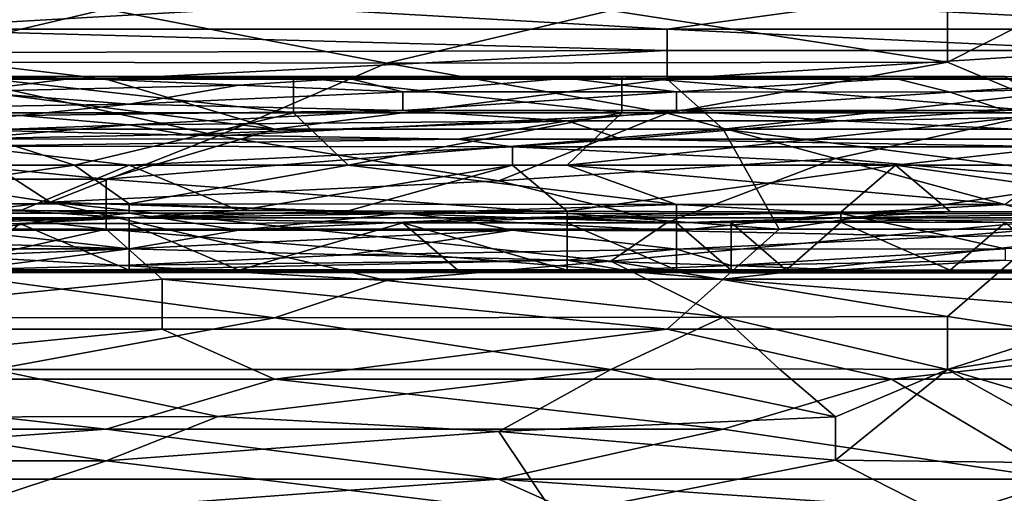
# Model space of a CAD drawing. Extents: x -1.05 to 1.05, y -0.36 to 0.36.
# Tile 117 of 226: x -0.1067 to -0.0056, y 0.2284 to 0.277. Entities that reach past the tile are written whole.
import ezdxf

# ---------------------------------------------------------------- set-up
doc = ezdxf.new("R2010")
doc.units = 0

msp = doc.modelspace()

# ---------------------------------------------------------------- linework, layer by layer
for points in [[(-0.08053, 0.27827, 0.28371), (-0.12085, 0.276, 0.28088), (-0.17268, 0.27817, 0.28371)], [(-0.09781, 0.27803, 0.78503), (-0.14964, 0.27812, 0.78503), (-0.12085, 0.27265, 0.7752)], [(-0.04022, 0.276, 0.28067), (-0.12085, 0.276, 0.28088), (-0.08053, 0.27827, 0.28371)], [(-0.12085, 0.27265, 0.7752), (-0.06901, 0.27251, 0.7752), (-0.09781, 0.27803, 0.78503)], [(-0.04598, 0.27792, 0.78503), (-0.09781, 0.27803, 0.78503), (-0.06901, 0.27251, 0.7752)], [(-0.02294, 0.27835, 0.28371), (-0.04022, 0.276, 0.28067), (-0.08053, 0.27827, 0.28371)], [(-0.01142, 0.27804, 0.78503), (-0.04598, 0.27792, 0.78503), (-0.01142, 0.2726, 0.7752)], [(0.02313, 0.276, 0.28065), (-0.04022, 0.276, 0.28067), (-0.02294, 0.27835, 0.28371)], [(0.02313, 0.2784, 0.28371), (0.02313, 0.276, 0.28065), (-0.02294, 0.27835, 0.28371)], [(-0.01142, 0.2726, 0.7752), (0.0001, 0.26773, 0.76537), (0.0001, 0.27841, 0.78503)], [(-0.01142, 0.27804, 0.78503), (-0.01142, 0.2726, 0.7752), (0.0001, 0.27841, 0.78503)], [(-0.06901, 0.27251, 0.7752), (-0.01142, 0.2726, 0.7752), (-0.04598, 0.27792, 0.78503)], [(-0.12085, 0.27355, 0.2788), (-0.12085, 0.276, 0.28088), (-0.04022, 0.27381, 0.2788)], [(-0.12085, 0.276, 0.28088), (-0.04022, 0.276, 0.28067), (-0.04022, 0.27381, 0.2788)], [(-0.04022, 0.276, 0.28067), (0.02313, 0.276, 0.28065), (0.00586, 0.2738, 0.2788)], [(-0.04022, 0.27381, 0.2788), (-0.04022, 0.276, 0.28067), (0.00586, 0.2738, 0.2788)], [(-0.04022, 0.27381, 0.2788), (-0.09781, 0.27087, 0.27704), (-0.12085, 0.27355, 0.2788)], [(-0.09781, 0.27087, 0.27704), (-0.12085, 0.27087, 0.27711), (-0.12085, 0.27355, 0.2788)], [(-0.04022, 0.27087, 0.27697), (-0.09781, 0.27087, 0.27704), (-0.04022, 0.27381, 0.2788)], [(0.00586, 0.2738, 0.2788), (-0.04022, 0.27087, 0.27697), (-0.04022, 0.27381, 0.2788)], [(0.01162, 0.27087, 0.27697), (-0.04022, 0.27087, 0.27697), (0.00586, 0.2738, 0.2788)], [(-0.12085, 0.27265, 0.7752), (-0.08629, 0.26504, 0.76045), (-0.06901, 0.27251, 0.7752)], [(-0.11509, 0.26574, 0.76186), (-0.08629, 0.26504, 0.76045), (-0.12085, 0.27265, 0.7752)], [(-0.04022, 0.26738, 0.76537), (-0.06901, 0.27251, 0.7752), (-0.08629, 0.26504, 0.76045)], [(-0.01142, 0.2726, 0.7752), (-0.06901, 0.27251, 0.7752), (-0.04022, 0.26738, 0.76537)], [(-0.04022, 0.26738, 0.76537), (0.0001, 0.26773, 0.76537), (-0.01142, 0.2726, 0.7752)], [(-0.12914, 0.27097, 0.22619), (-0.10105, 0.27097, 0.22619), (-0.11229, 0.27118, 0.22245)], [(-0.11229, 0.2696, 0.23366), (-0.10105, 0.27097, 0.22619), (-0.12914, 0.27097, 0.22619)], [(-0.07857, 0.2674, 0.21945), (-0.11791, 0.2674, 0.21943), (-0.11229, 0.27118, 0.22245)], [(-0.11229, 0.27118, 0.22245), (-0.10105, 0.27097, 0.22619), (-0.07857, 0.27114, 0.22245)], [(-0.07857, 0.27114, 0.22245), (-0.07857, 0.2674, 0.21945), (-0.11229, 0.27118, 0.22245)], [(-0.10105, 0.27097, 0.22619), (-0.11229, 0.2696, 0.23366), (-0.08419, 0.27025, 0.22992)], [(-0.10105, 0.27097, 0.22619), (-0.07295, 0.27095, 0.22619), (-0.07857, 0.27114, 0.22245)], [(-0.10105, 0.27097, 0.22619), (-0.08419, 0.27025, 0.22992), (-0.07295, 0.27095, 0.22619)], [(-0.08419, 0.27025, 0.22992), (-0.06733, 0.26957, 0.23366), (-0.07295, 0.27095, 0.22619)], [(-0.07857, 0.27114, 0.22245), (-0.05048, 0.27095, 0.22619), (-0.04486, 0.27112, 0.22245)], [(-0.04486, 0.27112, 0.22245), (-0.04486, 0.2674, 0.21944), (-0.07857, 0.27114, 0.22245)], [(-0.07295, 0.27095, 0.22619), (-0.05048, 0.27095, 0.22619), (-0.07857, 0.27114, 0.22245)], [(-0.04486, 0.2674, 0.21944), (-0.07857, 0.2674, 0.21945), (-0.07857, 0.27114, 0.22245)], [(-0.07295, 0.27095, 0.22619), (-0.06733, 0.26957, 0.23366), (-0.05048, 0.27095, 0.22619)], [(-0.06733, 0.26957, 0.23366), (-0.03924, 0.26957, 0.23366), (-0.05048, 0.27095, 0.22619)], [(-0.05048, 0.27095, 0.22619), (-0.01676, 0.27093, 0.22619), (-0.04486, 0.27112, 0.22245)], [(-0.05048, 0.27095, 0.22619), (-0.03924, 0.26957, 0.23366), (-0.01676, 0.27093, 0.22619)], [(-0.04486, 0.27112, 0.22245), (-0.01676, 0.27093, 0.22619), (-0.00552, 0.27114, 0.22245)], [(-0.00552, 0.27114, 0.22245), (0.0001, 0.2674, 0.21943), (-0.04486, 0.27112, 0.22245)], [(0.0001, 0.2674, 0.21943), (-0.04486, 0.2674, 0.21944), (-0.04486, 0.27112, 0.22245)], [(-0.01676, 0.27093, 0.22619), (0.01134, 0.27095, 0.22619), (-0.00552, 0.27114, 0.22245)], [(-0.01676, 0.27093, 0.22619), (-0.01114, 0.26954, 0.23366), (0.01134, 0.27095, 0.22619)], [(-0.01114, 0.26954, 0.23366), (0.01134, 0.27022, 0.22992), (0.01134, 0.27095, 0.22619)], [(-0.14964, 0.26574, 0.27491), (-0.12085, 0.27087, 0.27711), (-0.08053, 0.26574, 0.27489)], [(-0.08053, 0.26574, 0.27489), (-0.12085, 0.27087, 0.27711), (-0.09781, 0.27087, 0.27704)], [(-0.11229, 0.2696, 0.23366), (-0.09543, 0.2683, 0.24113), (-0.08419, 0.27025, 0.22992)], [(-0.08053, 0.26574, 0.27489), (-0.09781, 0.27087, 0.27704), (-0.04022, 0.27087, 0.27697)], [(-0.08419, 0.27025, 0.22992), (-0.09543, 0.2683, 0.24113), (-0.06733, 0.26957, 0.23366)], [(-0.08053, 0.26574, 0.27489), (-0.04022, 0.27087, 0.27697), (-0.03446, 0.26574, 0.27485)], [(-0.03446, 0.26574, 0.27485), (-0.04022, 0.27087, 0.27697), (0.01162, 0.27087, 0.27697)], [(-0.03924, 0.26957, 0.23366), (-0.01114, 0.26954, 0.23366), (-0.01676, 0.27093, 0.22619)], [(-0.03446, 0.26574, 0.27485), (0.01162, 0.27087, 0.27697), (0.01738, 0.26574, 0.27486)], [(-0.01114, 0.26954, 0.23366), (-0.00552, 0.26765, 0.24486), (0.01134, 0.27022, 0.22992)], [(-0.11229, 0.2696, 0.23366), (-0.13476, 0.26769, 0.24486), (-0.09543, 0.2683, 0.24113)], [(-0.09543, 0.2683, 0.24113), (-0.06733, 0.26765, 0.24486), (-0.06733, 0.26957, 0.23366)], [(-0.06733, 0.26765, 0.24486), (-0.03924, 0.26763, 0.24486), (-0.03924, 0.26957, 0.23366)], [(-0.06733, 0.26765, 0.24486), (-0.03924, 0.26957, 0.23366), (-0.06733, 0.26957, 0.23366)], [(-0.03924, 0.26957, 0.23366), (-0.03924, 0.26763, 0.24486), (-0.01114, 0.26954, 0.23366)], [(-0.03924, 0.26763, 0.24486), (-0.00552, 0.26765, 0.24486), (-0.01114, 0.26954, 0.23366)], [(-0.13476, 0.26769, 0.24486), (-0.10667, 0.26712, 0.2486), (-0.09543, 0.2683, 0.24113)], [(-0.09543, 0.2683, 0.24113), (-0.10667, 0.26712, 0.2486), (-0.06733, 0.26765, 0.24486)], [(-0.15724, 0.26662, 0.25233), (-0.10667, 0.26712, 0.2486), (-0.13476, 0.26769, 0.24486)], [(-0.15724, 0.26662, 0.25233), (-0.13476, 0.26472, 0.26728), (-0.10667, 0.26712, 0.2486)], [(-0.146, 0.26202, 0.21954), (-0.11791, 0.2674, 0.21943), (-0.10105, 0.26202, 0.21951)], [(-0.10667, 0.26712, 0.2486), (-0.13476, 0.26472, 0.26728), (-0.09543, 0.26616, 0.25607)], [(-0.10105, 0.26202, 0.21951), (-0.11791, 0.2674, 0.21943), (-0.07857, 0.2674, 0.21945)], [(-0.10667, 0.26712, 0.2486), (-0.09543, 0.26616, 0.25607), (-0.06733, 0.26765, 0.24486)], [(-0.10105, 0.26202, 0.21951), (-0.07857, 0.2674, 0.21945), (-0.07295, 0.26202, 0.21951)], [(-0.09543, 0.26616, 0.25607), (-0.05048, 0.2666, 0.25233), (-0.06733, 0.26765, 0.24486)], [(-0.08629, 0.26504, 0.76045), (-0.05749, 0.26041, 0.75062), (-0.04022, 0.26738, 0.76537)], [(-0.07295, 0.26202, 0.21951), (-0.07857, 0.2674, 0.21945), (-0.04486, 0.2674, 0.21944)], [(-0.07295, 0.26202, 0.21951), (-0.04486, 0.2674, 0.21944), (-0.05048, 0.26202, 0.21948)], [(-0.03924, 0.26763, 0.24486), (-0.06733, 0.26765, 0.24486), (-0.05048, 0.2666, 0.25233)], [(-0.05749, 0.26041, 0.75062), (-0.02294, 0.26272, 0.75554), (-0.04022, 0.26738, 0.76537)], [(-0.02238, 0.2666, 0.25233), (-0.03924, 0.26763, 0.24486), (-0.05048, 0.2666, 0.25233)], [(-0.05048, 0.26202, 0.21948), (0.0001, 0.2674, 0.21943), (0.0001, 0.26202, 0.21947)], [(-0.05048, 0.26202, 0.21948), (-0.04486, 0.2674, 0.21944), (0.0001, 0.2674, 0.21943)], [(0.0001, 0.26773, 0.76537), (-0.04022, 0.26738, 0.76537), (-0.02294, 0.26272, 0.75554)], [(-0.00552, 0.26765, 0.24486), (-0.03924, 0.26763, 0.24486), (-0.02238, 0.2666, 0.25233)], [(-0.02294, 0.26272, 0.75554), (0.0001, 0.26069, 0.75062), (0.0001, 0.26773, 0.76537)], [(0.00572, 0.26709, 0.2486), (-0.00552, 0.26765, 0.24486), (-0.02238, 0.2666, 0.25233)], [(-0.02238, 0.2666, 0.25233), (0.01696, 0.26469, 0.26728), (0.00572, 0.26709, 0.2486)], [(-0.13476, 0.26472, 0.26728), (-0.11229, 0.26472, 0.26728), (-0.09543, 0.26616, 0.25607)], [(-0.11229, 0.26472, 0.26728), (-0.08981, 0.26518, 0.26354), (-0.09543, 0.26616, 0.25607)], [(-0.09543, 0.26616, 0.25607), (-0.08981, 0.26518, 0.26354), (-0.05048, 0.2666, 0.25233)], [(-0.08981, 0.26518, 0.26354), (-0.06171, 0.26471, 0.26728), (-0.05048, 0.2666, 0.25233)], [(-0.06171, 0.26471, 0.26728), (-0.04486, 0.26471, 0.26728), (-0.05048, 0.2666, 0.25233)], [(-0.04486, 0.26471, 0.26728), (-0.02238, 0.2666, 0.25233), (-0.05048, 0.2666, 0.25233)], [(-0.04486, 0.26471, 0.26728), (0.01696, 0.26469, 0.26728), (-0.02238, 0.2666, 0.25233)], [(-0.14964, 0.26574, 0.27491), (-0.08053, 0.26574, 0.27489), (-0.09781, 0.2606, 0.27357)], [(-0.14388, 0.2606, 0.27358), (-0.14964, 0.26574, 0.27491), (-0.09781, 0.2606, 0.27357)], [(-0.11509, 0.26574, 0.76186), (-0.13237, 0.2627, 0.75554), (-0.10357, 0.25822, 0.74571)], [(-0.08629, 0.26504, 0.76045), (-0.11509, 0.26574, 0.76186), (-0.10357, 0.25822, 0.74571)], [(-0.11229, 0.26472, 0.26728), (-0.06171, 0.26471, 0.26728), (-0.08981, 0.26518, 0.26354)], [(-0.05749, 0.26041, 0.75062), (-0.08629, 0.26504, 0.76045), (-0.10357, 0.25822, 0.74571)], [(-0.0287, 0.25547, 0.27262), (-0.09781, 0.2606, 0.27357), (-0.03446, 0.26574, 0.27485)], [(-0.03446, 0.26574, 0.27485), (-0.09781, 0.2606, 0.27357), (-0.08053, 0.26574, 0.27489)], [(-0.03446, 0.26574, 0.27485), (0.01738, 0.26574, 0.27486), (0.00586, 0.2606, 0.27356)], [(0.00586, 0.2606, 0.27356), (-0.0287, 0.25547, 0.27262), (-0.03446, 0.26574, 0.27485)], [(-0.15724, 0.26202, 0.27306), (-0.09543, 0.26202, 0.27304), (-0.11229, 0.26397, 0.27101)], [(-0.11229, 0.26472, 0.26728), (-0.11229, 0.26397, 0.27101), (-0.06171, 0.26471, 0.26728)], [(-0.11229, 0.26397, 0.27101), (-0.05609, 0.26393, 0.27101), (-0.06171, 0.26471, 0.26728)], [(-0.11229, 0.26397, 0.27101), (-0.09543, 0.26202, 0.27304), (-0.05609, 0.26393, 0.27101)], [(-0.09543, 0.26202, 0.27304), (-0.05609, 0.26202, 0.27302), (-0.05609, 0.26393, 0.27101)], [(-0.06171, 0.26471, 0.26728), (-0.05609, 0.26393, 0.27101), (-0.04486, 0.26471, 0.26728)], [(-0.05609, 0.26393, 0.27101), (0.0001, 0.26393, 0.27101), (-0.04486, 0.26471, 0.26728)], [(-0.05609, 0.26393, 0.27101), (-0.01676, 0.26202, 0.27302), (0.0001, 0.26393, 0.27101)], [(-0.05609, 0.26202, 0.27302), (-0.01676, 0.26202, 0.27302), (-0.05609, 0.26393, 0.27101)], [(-0.04486, 0.26471, 0.26728), (0.0001, 0.26393, 0.27101), (0.01696, 0.26469, 0.26728)], [(-0.01676, 0.26202, 0.27302), (0.01696, 0.26202, 0.27301), (0.0001, 0.26393, 0.27101)], [(-0.09543, 0.26202, 0.27304), (-0.15724, 0.26202, 0.27306), (-0.10667, 0.25736, 0.27475)], [(-0.10667, 0.25736, 0.27475), (-0.15724, 0.26202, 0.27306), (-0.14038, 0.25746, 0.27475)], [(-0.10105, 0.26202, 0.21951), (-0.12914, 0.25808, 0.22245), (-0.146, 0.26202, 0.21954)], [(-0.13812, 0.25414, 0.73588), (-0.10357, 0.25822, 0.74571), (-0.13237, 0.2627, 0.75554)], [(-0.09543, 0.25807, 0.22245), (-0.12914, 0.25808, 0.22245), (-0.10105, 0.26202, 0.21951)], [(-0.08419, 0.25738, 0.27475), (-0.09543, 0.26202, 0.27304), (-0.10667, 0.25736, 0.27475)], [(-0.07295, 0.26202, 0.21951), (-0.09543, 0.25807, 0.22245), (-0.10105, 0.26202, 0.21951)], [(-0.03924, 0.25799, 0.22245), (-0.09543, 0.25807, 0.22245), (-0.07295, 0.26202, 0.21951)], [(-0.05609, 0.26202, 0.27302), (-0.09543, 0.26202, 0.27304), (-0.08419, 0.25738, 0.27475)], [(-0.07295, 0.25736, 0.27475), (-0.05609, 0.26202, 0.27302), (-0.08419, 0.25738, 0.27475)], [(-0.05048, 0.25731, 0.27475), (-0.05609, 0.26202, 0.27302), (-0.07295, 0.25736, 0.27475)], [(-0.05048, 0.26202, 0.21948), (-0.03924, 0.25799, 0.22245), (-0.07295, 0.26202, 0.21951)], [(-0.02294, 0.26272, 0.75554), (-0.05749, 0.26041, 0.75062), (-0.04022, 0.25616, 0.74079)], [(-0.01676, 0.26202, 0.27302), (-0.05609, 0.26202, 0.27302), (-0.05048, 0.25731, 0.27475)], [(0.0001, 0.26202, 0.21947), (-0.00552, 0.25799, 0.22245), (-0.05048, 0.26202, 0.21948)], [(-0.00552, 0.25799, 0.22245), (-0.03924, 0.25799, 0.22245), (-0.05048, 0.26202, 0.21948)], [(-0.02238, 0.25721, 0.27475), (-0.01676, 0.26202, 0.27302), (-0.05048, 0.25731, 0.27475)], [(-0.04022, 0.25616, 0.74079), (0.0001, 0.25647, 0.74079), (-0.02294, 0.26272, 0.75554)], [(0.0001, 0.26069, 0.75062), (-0.02294, 0.26272, 0.75554), (0.0001, 0.25647, 0.74079)], [(-0.01114, 0.25729, 0.27475), (-0.01676, 0.26202, 0.27302), (-0.02238, 0.25721, 0.27475)], [(0.01696, 0.26202, 0.27301), (-0.01676, 0.26202, 0.27302), (0.01696, 0.25725, 0.27475)], [(0.01696, 0.25725, 0.27475), (-0.01676, 0.26202, 0.27302), (-0.01114, 0.25729, 0.27475)], [(-0.17268, 0.25547, 0.27268), (-0.14388, 0.2606, 0.27358), (-0.09781, 0.25547, 0.27263)], [(-0.09781, 0.25547, 0.27263), (-0.14388, 0.2606, 0.27358), (-0.09781, 0.2606, 0.27357)], [(-0.10357, 0.25822, 0.74571), (-0.04022, 0.25616, 0.74079), (-0.05749, 0.26041, 0.75062)], [(-0.09781, 0.25547, 0.27263), (-0.09781, 0.2606, 0.27357), (-0.0287, 0.25547, 0.27262)], [(0.01162, 0.25547, 0.27265), (-0.0287, 0.25547, 0.27262), (0.00586, 0.2606, 0.27356)], [(-0.13812, 0.25414, 0.73588), (-0.06901, 0.25018, 0.72605), (-0.10357, 0.25822, 0.74571)], [(-0.13476, 0.25711, 0.22619), (-0.12914, 0.25808, 0.22245), (-0.09543, 0.25711, 0.22619)], [(-0.12914, 0.25808, 0.22245), (-0.09543, 0.25807, 0.22245), (-0.09543, 0.25711, 0.22619)], [(-0.06901, 0.25018, 0.72605), (-0.04598, 0.25218, 0.73096), (-0.10357, 0.25822, 0.74571)], [(-0.10357, 0.25822, 0.74571), (-0.04598, 0.25218, 0.73096), (-0.04022, 0.25616, 0.74079)], [(-0.09543, 0.25807, 0.22245), (-0.03924, 0.25799, 0.22245), (-0.06733, 0.25712, 0.22619)], [(-0.09543, 0.25711, 0.22619), (-0.09543, 0.25807, 0.22245), (-0.06733, 0.25712, 0.22619)], [(-0.06733, 0.25712, 0.22619), (-0.03924, 0.25799, 0.22245), (-0.03924, 0.25707, 0.22619)], [(-0.03924, 0.25799, 0.22245), (-0.00552, 0.25799, 0.22245), (-0.02238, 0.25706, 0.22619)], [(-0.03924, 0.25707, 0.22619), (-0.03924, 0.25799, 0.22245), (-0.02238, 0.25706, 0.22619)], [(-0.02238, 0.25706, 0.22619), (-0.00552, 0.25799, 0.22245), (0.01696, 0.25706, 0.22619)], [(-0.14038, 0.25746, 0.27475), (-0.15724, 0.25664, 0.27492), (-0.10667, 0.25736, 0.27475)], [(-0.15724, 0.25664, 0.27492), (-0.09543, 0.25664, 0.27492), (-0.10667, 0.25736, 0.27475)], [(-0.13476, 0.25711, 0.22619), (-0.09543, 0.25711, 0.22619), (-0.11229, 0.25534, 0.23739)], [(-0.11229, 0.25534, 0.23739), (-0.09543, 0.25711, 0.22619), (-0.08419, 0.25536, 0.23739)], [(-0.10667, 0.25736, 0.27475), (-0.09543, 0.25664, 0.27492), (-0.08419, 0.25738, 0.27475)], [(-0.08419, 0.25738, 0.27475), (-0.09543, 0.25664, 0.27492), (-0.07295, 0.25736, 0.27475)], [(-0.07295, 0.25736, 0.27475), (-0.09543, 0.25664, 0.27492), (-0.05048, 0.25731, 0.27475)], [(-0.09543, 0.25664, 0.27492), (-0.05048, 0.25664, 0.27491), (-0.05048, 0.25731, 0.27475)], [(-0.09543, 0.25711, 0.22619), (-0.06733, 0.25712, 0.22619), (-0.08419, 0.25536, 0.23739)], [(-0.06733, 0.25712, 0.22619), (-0.06171, 0.25646, 0.22992), (-0.08419, 0.25536, 0.23739)], [(-0.06733, 0.25712, 0.22619), (-0.03924, 0.25707, 0.22619), (-0.06171, 0.25646, 0.22992)], [(-0.06171, 0.25646, 0.22992), (-0.03924, 0.25707, 0.22619), (-0.03924, 0.25531, 0.23739)], [(-0.05048, 0.25731, 0.27475), (-0.05048, 0.25664, 0.27491), (-0.02238, 0.25721, 0.27475)], [(-0.05048, 0.25664, 0.27491), (-0.02238, 0.25664, 0.27488), (-0.02238, 0.25721, 0.27475)], [(-0.03924, 0.25531, 0.23739), (-0.03924, 0.25707, 0.22619), (-0.02238, 0.25706, 0.22619)], [(-0.02238, 0.25706, 0.22619), (-0.01114, 0.25471, 0.24113), (-0.03924, 0.25531, 0.23739)], [(-0.01114, 0.25729, 0.27475), (-0.02238, 0.25664, 0.27488), (0.01696, 0.25725, 0.27475)], [(-0.02238, 0.25721, 0.27475), (-0.02238, 0.25664, 0.27488), (-0.01114, 0.25729, 0.27475)], [(-0.02238, 0.25664, 0.27488), (0.02819, 0.25664, 0.2749), (0.01696, 0.25725, 0.27475)], [(-0.02238, 0.25706, 0.22619), (0.01696, 0.25706, 0.22619), (-0.01114, 0.25471, 0.24113)], [(-0.01114, 0.25471, 0.24113), (0.01696, 0.25706, 0.22619), (0.03943, 0.25533, 0.23739)], [(-0.15724, 0.25664, 0.27492), (-0.14038, 0.25599, 0.27475), (-0.09543, 0.25664, 0.27492)], [(-0.14038, 0.25599, 0.27475), (-0.11791, 0.25601, 0.27475), (-0.09543, 0.25664, 0.27492)], [(-0.11791, 0.25601, 0.27475), (-0.10667, 0.25605, 0.27475), (-0.09543, 0.25664, 0.27492)], [(-0.10667, 0.25605, 0.27475), (-0.11791, 0.25601, 0.27475), (-0.11229, 0.25125, 0.27133)], [(-0.09543, 0.25125, 0.27133), (-0.10667, 0.25605, 0.27475), (-0.11229, 0.25125, 0.27133)], [(-0.10667, 0.25605, 0.27475), (-0.09543, 0.25606, 0.27475), (-0.09543, 0.25664, 0.27492)], [(-0.09543, 0.25606, 0.27475), (-0.10667, 0.25605, 0.27475), (-0.09543, 0.25125, 0.27133)], [(-0.09543, 0.25606, 0.27475), (-0.06733, 0.25611, 0.27475), (-0.09543, 0.25664, 0.27492)], [(-0.09543, 0.25664, 0.27492), (-0.06733, 0.25611, 0.27475), (-0.05048, 0.25664, 0.27491)], [(-0.06733, 0.25611, 0.27475), (-0.09543, 0.25606, 0.27475), (-0.08419, 0.25125, 0.27128)], [(-0.08419, 0.25125, 0.27128), (-0.09543, 0.25606, 0.27475), (-0.09543, 0.25125, 0.27133)], [(-0.08419, 0.25536, 0.23739), (-0.06171, 0.25646, 0.22992), (-0.05609, 0.25535, 0.23739)], [(-0.06171, 0.25125, 0.27131), (-0.06733, 0.25611, 0.27475), (-0.08419, 0.25125, 0.27128)], [(-0.06733, 0.25611, 0.27475), (-0.05048, 0.2561, 0.27475), (-0.05048, 0.25664, 0.27491)], [(-0.05048, 0.2561, 0.27475), (-0.06733, 0.25611, 0.27475), (-0.05048, 0.25125, 0.27129)], [(-0.05048, 0.25125, 0.27129), (-0.06733, 0.25611, 0.27475), (-0.06171, 0.25125, 0.27131)], [(-0.06171, 0.25646, 0.22992), (-0.03924, 0.25531, 0.23739), (-0.05609, 0.25535, 0.23739)], [(-0.05048, 0.25664, 0.27491), (-0.03924, 0.25613, 0.27475), (-0.02238, 0.25664, 0.27488)], [(-0.05048, 0.2561, 0.27475), (-0.03924, 0.25613, 0.27475), (-0.05048, 0.25664, 0.27491)], [(-0.03924, 0.25613, 0.27475), (-0.05048, 0.2561, 0.27475), (-0.03924, 0.25125, 0.27132)], [(-0.03924, 0.25125, 0.27132), (-0.05048, 0.2561, 0.27475), (-0.05048, 0.25125, 0.27129)], [(-0.04598, 0.25218, 0.73096), (-0.01142, 0.2465, 0.71622), (0.0001, 0.25647, 0.74079)], [(-0.04022, 0.25616, 0.74079), (-0.04598, 0.25218, 0.73096), (0.0001, 0.25647, 0.74079)], [(-0.03924, 0.25613, 0.27475), (-0.03362, 0.25614, 0.27475), (-0.02238, 0.25664, 0.27488)], [(-0.03362, 0.25614, 0.27475), (-0.03924, 0.25613, 0.27475), (-0.03362, 0.25125, 0.27125)], [(-0.03362, 0.25125, 0.27125), (-0.03924, 0.25613, 0.27475), (-0.03924, 0.25125, 0.27132)], [(-0.03362, 0.25614, 0.27475), (-0.02238, 0.25618, 0.27475), (-0.02238, 0.25664, 0.27488)], [(-0.02238, 0.25618, 0.27475), (-0.03362, 0.25614, 0.27475), (-0.028, 0.25125, 0.27134)], [(-0.028, 0.25125, 0.27134), (-0.03362, 0.25614, 0.27475), (-0.03362, 0.25125, 0.27125)], [(-0.01114, 0.25125, 0.27132), (-0.02238, 0.25618, 0.27475), (-0.028, 0.25125, 0.27134)], [(-0.02238, 0.25618, 0.27475), (-0.00552, 0.25615, 0.27475), (-0.02238, 0.25664, 0.27488)], [(-0.02238, 0.25664, 0.27488), (-0.00552, 0.25615, 0.27475), (0.02819, 0.25664, 0.2749)], [(-0.00552, 0.25615, 0.27475), (-0.02238, 0.25618, 0.27475), (-0.01114, 0.25125, 0.27132)], [(-0.01142, 0.2465, 0.71622), (0.0001, 0.24476, 0.7113), (0.0001, 0.25647, 0.74079)], [(0.0001, 0.25125, 0.27129), (-0.00552, 0.25615, 0.27475), (-0.01114, 0.25125, 0.27132)], [(-0.14388, 0.2452, 0.27131), (-0.17268, 0.25547, 0.27268), (-0.09781, 0.25547, 0.27263)], [(-0.146, 0.25346, 0.2486), (-0.15162, 0.25537, 0.23739), (-0.09543, 0.25344, 0.2486)], [(-0.15162, 0.25537, 0.23739), (-0.11229, 0.25534, 0.23739), (-0.09543, 0.25344, 0.2486)], [(-0.14388, 0.2452, 0.27131), (-0.09781, 0.25547, 0.27263), (-0.09205, 0.25034, 0.27201)], [(-0.11229, 0.25534, 0.23739), (-0.08419, 0.25536, 0.23739), (-0.09543, 0.25344, 0.2486)], [(-0.09205, 0.25034, 0.27201), (-0.09781, 0.25547, 0.27263), (-0.03446, 0.25034, 0.272)], [(-0.03446, 0.25034, 0.272), (-0.09781, 0.25547, 0.27263), (-0.0287, 0.25547, 0.27262)], [(-0.08419, 0.25536, 0.23739), (-0.05609, 0.25535, 0.23739), (-0.09543, 0.25344, 0.2486)], [(-0.09543, 0.25344, 0.2486), (-0.05609, 0.25535, 0.23739), (-0.07295, 0.25284, 0.25233)], [(-0.07295, 0.25284, 0.25233), (-0.05609, 0.25535, 0.23739), (-0.03924, 0.25342, 0.2486)], [(-0.05609, 0.25535, 0.23739), (-0.03924, 0.25531, 0.23739), (-0.03924, 0.25342, 0.2486)], [(-0.03924, 0.25531, 0.23739), (-0.01114, 0.25471, 0.24113), (-0.03924, 0.25342, 0.2486)], [(-0.03446, 0.25034, 0.272), (0.01162, 0.25547, 0.27265), (0.02889, 0.25034, 0.272)], [(-0.03446, 0.25034, 0.272), (-0.0287, 0.25547, 0.27262), (0.01162, 0.25547, 0.27265)], [(-0.01114, 0.25471, 0.24113), (0.03943, 0.25533, 0.23739), (-0.00552, 0.25343, 0.2486)], [(-0.08053, 0.24636, 0.71622), (-0.13812, 0.25414, 0.73588), (-0.14964, 0.2464, 0.71622)], [(-0.06901, 0.25018, 0.72605), (-0.13812, 0.25414, 0.73588), (-0.08053, 0.24636, 0.71622)], [(-0.03924, 0.25342, 0.2486), (-0.01114, 0.25471, 0.24113), (-0.00552, 0.25343, 0.2486)], [(-0.146, 0.25346, 0.2486), (-0.09543, 0.25344, 0.2486), (-0.12353, 0.25228, 0.25607)], [(-0.12353, 0.25228, 0.25607), (-0.09543, 0.25344, 0.2486), (-0.11229, 0.2513, 0.26354)], [(-0.11229, 0.2513, 0.26354), (-0.09543, 0.25344, 0.2486), (-0.09543, 0.25176, 0.25981)], [(-0.09543, 0.25344, 0.2486), (-0.07295, 0.25284, 0.25233), (-0.09543, 0.25176, 0.25981)], [(-0.09543, 0.25176, 0.25981), (-0.07295, 0.25284, 0.25233), (-0.05048, 0.25228, 0.25607)], [(-0.07295, 0.25284, 0.25233), (-0.03924, 0.25342, 0.2486), (-0.05048, 0.25228, 0.25607)], [(-0.05048, 0.25228, 0.25607), (-0.03924, 0.25342, 0.2486), (-0.03362, 0.25175, 0.25981)], [(-0.03924, 0.25342, 0.2486), (-0.00552, 0.25343, 0.2486), (-0.03362, 0.25175, 0.25981)], [(-0.03362, 0.25175, 0.25981), (-0.00552, 0.25343, 0.2486), (-0.00552, 0.25227, 0.25607)], [(-0.11229, 0.2513, 0.26354), (-0.09543, 0.25176, 0.25981), (-0.09543, 0.25132, 0.26354)], [(-0.09543, 0.25132, 0.26354), (-0.05048, 0.25228, 0.25607), (-0.04486, 0.25129, 0.26354)], [(-0.09543, 0.25176, 0.25981), (-0.05048, 0.25228, 0.25607), (-0.09543, 0.25132, 0.26354)], [(-0.06901, 0.25018, 0.72605), (-0.03446, 0.24644, 0.71622), (-0.04598, 0.25218, 0.73096)], [(-0.05048, 0.25228, 0.25607), (-0.03362, 0.25175, 0.25981), (-0.04486, 0.25129, 0.26354)], [(-0.04598, 0.25218, 0.73096), (-0.03446, 0.24644, 0.71622), (-0.01142, 0.2465, 0.71622)], [(-0.04486, 0.25129, 0.26354), (-0.03362, 0.25175, 0.25981), (-0.02238, 0.25128, 0.26354)], [(-0.03362, 0.25175, 0.25981), (-0.00552, 0.25227, 0.25607), (-0.02238, 0.25128, 0.26354)], [(-0.02238, 0.25128, 0.26354), (-0.00552, 0.25227, 0.25607), (0.02819, 0.25125, 0.26354)], [(-0.11791, 0.2511, 0.27101), (-0.10667, 0.25109, 0.27101), (-0.11229, 0.25125, 0.27133)], [(-0.11791, 0.2511, 0.27101), (-0.11229, 0.25101, 0.26728), (-0.10667, 0.25109, 0.27101)], [(-0.09543, 0.25132, 0.26354), (-0.08981, 0.25102, 0.26728), (-0.11229, 0.2513, 0.26354)], [(-0.08981, 0.25102, 0.26728), (-0.11229, 0.25101, 0.26728), (-0.11229, 0.2513, 0.26354)], [(-0.11229, 0.25125, 0.27133), (-0.10667, 0.25109, 0.27101), (-0.09543, 0.25125, 0.27133)], [(-0.11229, 0.25101, 0.26728), (-0.08981, 0.25102, 0.26728), (-0.10667, 0.25109, 0.27101)], [(-0.10667, 0.25109, 0.27101), (-0.08419, 0.25109, 0.27101), (-0.09543, 0.25125, 0.27133)], [(-0.10667, 0.25109, 0.27101), (-0.08981, 0.25102, 0.26728), (-0.08419, 0.25109, 0.27101)], [(-0.04486, 0.25129, 0.26354), (-0.08981, 0.25102, 0.26728), (-0.09543, 0.25132, 0.26354)], [(-0.09543, 0.25125, 0.27133), (-0.08419, 0.25109, 0.27101), (-0.08419, 0.25125, 0.27128)], [(-0.03362, 0.251, 0.26728), (-0.08981, 0.25102, 0.26728), (-0.04486, 0.25129, 0.26354)], [(-0.08981, 0.25102, 0.26728), (-0.03362, 0.251, 0.26728), (-0.05609, 0.2511, 0.27101)], [(-0.08419, 0.25109, 0.27101), (-0.08981, 0.25102, 0.26728), (-0.05609, 0.2511, 0.27101)], [(-0.08419, 0.25125, 0.27128), (-0.05609, 0.2511, 0.27101), (-0.06171, 0.25125, 0.27131)], [(-0.08419, 0.25109, 0.27101), (-0.05609, 0.2511, 0.27101), (-0.08419, 0.25125, 0.27128)], [(-0.06171, 0.25125, 0.27131), (-0.05609, 0.2511, 0.27101), (-0.05048, 0.25125, 0.27129)], [(-0.05048, 0.25125, 0.27129), (-0.05609, 0.2511, 0.27101), (-0.03924, 0.25125, 0.27132)], [(-0.05609, 0.2511, 0.27101), (-0.03362, 0.25112, 0.27101), (-0.03924, 0.25125, 0.27132)], [(-0.05609, 0.2511, 0.27101), (-0.03362, 0.251, 0.26728), (-0.03362, 0.25112, 0.27101)], [(-0.02238, 0.25128, 0.26354), (-0.03362, 0.251, 0.26728), (-0.04486, 0.25129, 0.26354)], [(-0.03924, 0.25125, 0.27132), (-0.03362, 0.25112, 0.27101), (-0.03362, 0.25125, 0.27125)], [(0.02819, 0.25125, 0.26354), (-0.03362, 0.251, 0.26728), (-0.02238, 0.25128, 0.26354)], [(0.02257, 0.25096, 0.26728), (-0.03362, 0.251, 0.26728), (0.02819, 0.25125, 0.26354)], [(-0.03362, 0.25112, 0.27101), (-0.01676, 0.25109, 0.27101), (-0.028, 0.25125, 0.27134)], [(-0.03362, 0.25125, 0.27125), (-0.03362, 0.25112, 0.27101), (-0.028, 0.25125, 0.27134)], [(-0.03362, 0.25112, 0.27101), (-0.03362, 0.251, 0.26728), (-0.01676, 0.25109, 0.27101)], [(-0.03362, 0.251, 0.26728), (0.02257, 0.25096, 0.26728), (0.0001, 0.25109, 0.27101)], [(-0.01676, 0.25109, 0.27101), (-0.03362, 0.251, 0.26728), (0.0001, 0.25109, 0.27101)], [(-0.028, 0.25125, 0.27134), (-0.01676, 0.25109, 0.27101), (-0.01114, 0.25125, 0.27132)], [(-0.01676, 0.25109, 0.27101), (0.0001, 0.25109, 0.27101), (-0.01114, 0.25125, 0.27132)], [(-0.01114, 0.25125, 0.27132), (0.0001, 0.25109, 0.27101), (0.0001, 0.25125, 0.27129)], [(-0.09205, 0.2452, 0.2713), (-0.14388, 0.2452, 0.27131), (-0.09205, 0.25034, 0.27201)], [(-0.04022, 0.2452, 0.27126), (-0.09205, 0.25034, 0.27201), (-0.03446, 0.25034, 0.272)], [(-0.09205, 0.2452, 0.2713), (-0.09205, 0.25034, 0.27201), (-0.04022, 0.2452, 0.27126)], [(-0.03446, 0.24644, 0.71622), (-0.06901, 0.25018, 0.72605), (-0.08053, 0.24636, 0.71622)], [(-0.04022, 0.2452, 0.27126), (-0.03446, 0.25034, 0.272), (0.02889, 0.2452, 0.27126)], [(0.02889, 0.2452, 0.27126), (-0.03446, 0.25034, 0.272), (0.02889, 0.25034, 0.272)], [(-0.08053, 0.24636, 0.71622), (-0.14964, 0.2464, 0.71622), (-0.10933, 0.24105, 0.70147)], [(-0.10933, 0.24105, 0.70147), (-0.04598, 0.24108, 0.70147), (-0.08053, 0.24636, 0.71622)], [(-0.08053, 0.24636, 0.71622), (-0.04598, 0.24108, 0.70147), (-0.03446, 0.24644, 0.71622)], [(-0.04598, 0.24108, 0.70147), (-0.0287, 0.24113, 0.70147), (-0.03446, 0.24644, 0.71622)], [(-0.01142, 0.2465, 0.71622), (-0.03446, 0.24644, 0.71622), (-0.01142, 0.24106, 0.70147)], [(-0.01142, 0.24106, 0.70147), (-0.03446, 0.24644, 0.71622), (-0.0287, 0.24113, 0.70147)], [(-0.01142, 0.2465, 0.71622), (-0.01142, 0.24106, 0.70147), (0.0001, 0.24476, 0.7113)], [(-0.14388, 0.24007, 0.26964), (-0.09205, 0.2452, 0.2713), (-0.08053, 0.24007, 0.26961)], [(-0.14388, 0.24007, 0.26964), (-0.14388, 0.2452, 0.27131), (-0.09205, 0.2452, 0.2713)], [(-0.08053, 0.24007, 0.26961), (-0.09205, 0.2452, 0.2713), (-0.04022, 0.2452, 0.27126)], [(-0.08053, 0.24007, 0.26961), (-0.04022, 0.2452, 0.27126), (-0.01718, 0.24007, 0.2696)], [(-0.01718, 0.24007, 0.2696), (-0.04022, 0.2452, 0.27126), (0.02889, 0.2452, 0.27126)], [(-0.01718, 0.24007, 0.2696), (0.02889, 0.2452, 0.27126), (0.01162, 0.24007, 0.26962)], [(-0.01142, 0.24106, 0.70147), (0.01162, 0.24467, 0.7113), (0.0001, 0.24476, 0.7113)], [(0.01162, 0.24467, 0.7113), (-0.01142, 0.24106, 0.70147), (0.00586, 0.23595, 0.68673)], [(-0.12661, 0.23617, 0.68673), (-0.08629, 0.23623, 0.68673), (-0.10933, 0.24105, 0.70147)], [(-0.08629, 0.23623, 0.68673), (-0.04598, 0.24108, 0.70147), (-0.10933, 0.24105, 0.70147)], [(-0.08629, 0.23623, 0.68673), (-0.05749, 0.23469, 0.68181), (-0.04598, 0.24108, 0.70147)], [(-0.05749, 0.23469, 0.68181), (-0.02294, 0.23621, 0.68673), (-0.04598, 0.24108, 0.70147)], [(-0.04598, 0.24108, 0.70147), (-0.02294, 0.23621, 0.68673), (-0.0287, 0.24113, 0.70147)], [(-0.01142, 0.24106, 0.70147), (-0.0287, 0.24113, 0.70147), (-0.02294, 0.23621, 0.68673)], [(0.00586, 0.23143, 0.67199), (-0.01142, 0.24106, 0.70147), (-0.02294, 0.23175, 0.67199)], [(-0.01142, 0.24106, 0.70147), (-0.02294, 0.23621, 0.68673), (-0.02294, 0.23175, 0.67199)], [(0.00586, 0.23595, 0.68673), (-0.01142, 0.24106, 0.70147), (0.00586, 0.23143, 0.67199)], [(-0.09781, 0.23494, 0.26819), (-0.16116, 0.23494, 0.26818), (-0.14388, 0.24007, 0.26964)], [(-0.08053, 0.24007, 0.26961), (-0.09781, 0.23494, 0.26819), (-0.14388, 0.24007, 0.26964)], [(-0.03446, 0.23494, 0.26815), (-0.09781, 0.23494, 0.26819), (-0.08053, 0.24007, 0.26961)], [(-0.08053, 0.24007, 0.26961), (-0.01718, 0.24007, 0.2696), (-0.03446, 0.23494, 0.26815)], [(0.0001, 0.2298, 0.26678), (-0.03446, 0.23494, 0.26815), (-0.01718, 0.24007, 0.2696)], [(0.01162, 0.24007, 0.26962), (0.0001, 0.2298, 0.26678), (-0.01718, 0.24007, 0.2696)], [(-0.08629, 0.23623, 0.68673), (-0.12661, 0.23617, 0.68673), (-0.09781, 0.2317, 0.67199)], [(-0.12661, 0.23617, 0.68673), (-0.12085, 0.23169, 0.67199), (-0.09781, 0.2317, 0.67199)], [(-0.09781, 0.2317, 0.67199), (-0.05749, 0.23469, 0.68181), (-0.08629, 0.23623, 0.68673)], [(-0.05749, 0.23469, 0.68181), (-0.02294, 0.23175, 0.67199), (-0.02294, 0.23621, 0.68673)], [(-0.16692, 0.2298, 0.26685), (-0.09781, 0.23494, 0.26819), (-0.05749, 0.2298, 0.2668)], [(-0.16692, 0.2298, 0.26685), (-0.16116, 0.23494, 0.26818), (-0.09781, 0.23494, 0.26819)], [(-0.05749, 0.2298, 0.2668), (-0.09781, 0.23494, 0.26819), (-0.03446, 0.23494, 0.26815)], [(-0.09781, 0.2317, 0.67199), (-0.05174, 0.2261, 0.65233), (-0.05749, 0.23469, 0.68181)], [(-0.05749, 0.2298, 0.2668), (-0.03446, 0.23494, 0.26815), (0.0001, 0.2298, 0.26678)], [(-0.05749, 0.23469, 0.68181), (-0.05174, 0.2261, 0.65233), (-0.02294, 0.23175, 0.67199)], [(-0.12085, 0.23169, 0.67199), (-0.11509, 0.226, 0.65233), (-0.09781, 0.2317, 0.67199)], [(-0.11509, 0.226, 0.65233), (-0.05174, 0.2261, 0.65233), (-0.09781, 0.2317, 0.67199)], [(-0.05174, 0.2261, 0.65233), (-0.01142, 0.2259, 0.65233), (-0.02294, 0.23175, 0.67199)], [(-0.01142, 0.2259, 0.65233), (0.00586, 0.23143, 0.67199), (-0.02294, 0.23175, 0.67199)], [(-0.01142, 0.2259, 0.65233), (0.0001, 0.2272, 0.65724), (0.00586, 0.23143, 0.67199)], [(-0.12661, 0.22467, 0.26573), (-0.16692, 0.2298, 0.26685), (-0.05749, 0.2298, 0.2668)], [(-0.12661, 0.22467, 0.26573), (-0.05749, 0.2298, 0.2668), (-0.04598, 0.22467, 0.26568)], [(0.01738, 0.22467, 0.26566), (-0.05749, 0.2298, 0.2668), (0.0001, 0.2298, 0.26678)], [(-0.04598, 0.22467, 0.26568), (-0.05749, 0.2298, 0.2668), (0.01738, 0.22467, 0.26566)]]:
    msp.add_3dface(points)

doc.saveas('drawing.dxf')
